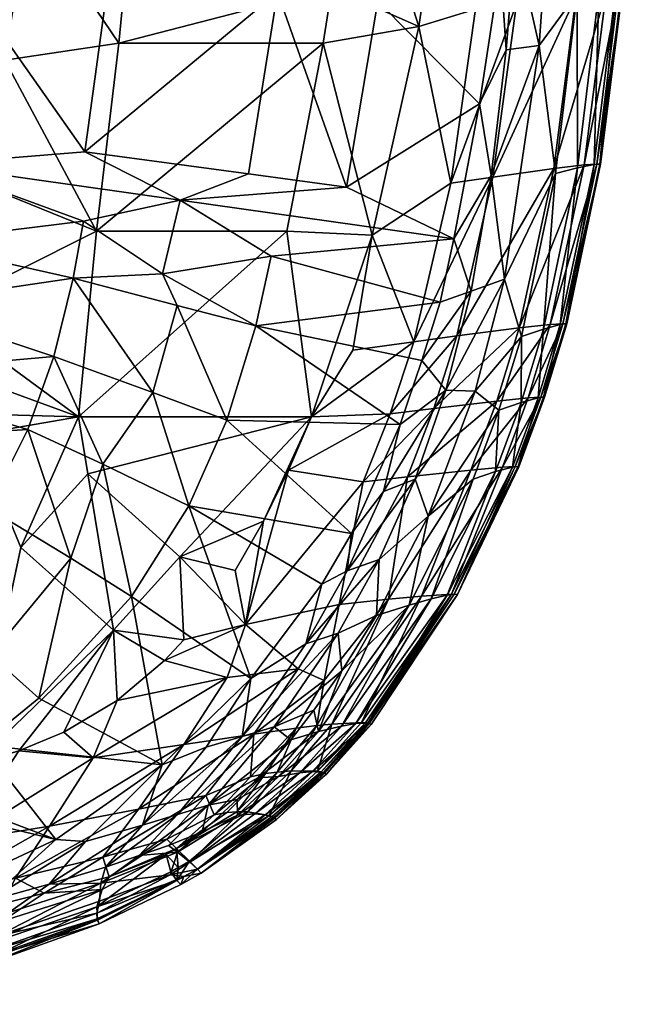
# Model space of a CAD drawing. Header units: inches. Extents: x -3.5 to 52, y -12.6 to 12.2.
# Tile 33 of 256: x 46.4 to 52, y -12.2 to -3.3. Entities that reach past the tile are written whole.
import ezdxf

# ---------------------------------------------------------------- set-up
doc = ezdxf.new("R2010")
doc.units = ezdxf.units.IN
doc.header["$MEASUREMENT"] = 0
doc.layers.add('AFUCH-3-STUP', color=5, linetype='Continuous')

msp = doc.modelspace()

# ---------------------------------------------------------------- meshes
at = {"layer": 'AFUCH-3-STUP'}
mesh = msp.add_polyface(dxfattribs=at)
corners = [(45.7651, -2.8049, 13.2448), (45.8707, -0.3074, 13.2425), (47.3854, -0.4617, 13.4544), (46.9596, -4.4991, 13.4354), (47.1754, -2.9115, 13.4451), (44.3712, -4.4364, 13.1388), (42.7751, -7.786, 13.1388), (44.3712, -2.4236, 13.1389), (45.2719, -2.4049, 13.1802), (44.3712, -0.2733, 13.1389), (46.4508, -2.3066, 17.2613), (46.2323, -3.6701, 17.2663), (47.2658, -3.5152, 17.1853), (45.179, -3.4733, 13.1797), (47.4297, -1.4875, 17.1904), (47.3142, -3.0132, 17.1909), (46.7395, 0.5038, 17.2199), (46.6427, -1.1646, 17.2563), (47.4594, -0.9073, 17.184), (45.6995, -3.0938, 17.2631), (45.541, -4.6156, 13.2406), (45.1793, -4.5645, 13.1951), (46.945, -5.128, 13.4468), (47.822, -4.9373, 13.5858), (47.064, -5.2174, 17.1417), (45.7608, -1.5948, 17.2677), (45.7985, 0.0579, 17.2572), (44.3712, -4.593, 17.2857), (45.6158, -4.5903, 17.228), (44.3712, 0.0508, 17.302), (44.3712, -1.5977, 17.329), (45.4015, -5.318, 13.238), (44.3712, -5.5305, 17.243), (45.9669, -4.7746, 17.2482), (44.3712, -3.0965, 17.3232), (44.9916, -4.7956, 13.1775)]
mesh.append_faces([[corners[k] for k in face] for face in [(0, 1, 2), (3, 0, 4), (5, 6, 7), (8, 9, 1), (10, 11, 12), (13, 5, 7), (14, 10, 15), (16, 17, 18), (19, 11, 17), (20, 0, 3), (21, 5, 13), (22, 20, 23), (12, 11, 24), (17, 25, 19), (26, 25, 17), (23, 20, 3), (27, 28, 19), (28, 11, 19), (26, 29, 30), (21, 13, 20), (20, 31, 21), (32, 28, 27), (11, 33, 24), (28, 33, 11), (8, 1, 0), (20, 13, 0), (26, 30, 25), (25, 30, 34), (25, 34, 19), (19, 34, 27), (14, 17, 10), (18, 17, 14), (4, 0, 2), (15, 10, 12), (13, 8, 0), (7, 8, 13), (7, 6, 9), (9, 8, 7), (5, 21, 35)]], dxfattribs={"vtx0": -1, "vtx1": -1, "vtx2": -1})
mesh = msp.add_polyface(dxfattribs=at)
corners = [(51.7673, -3.0492, 14.8223), (51.7625, -0.5039, 14.6056), (51.9122, -0.5537, 14.8223), (51.9638, -0.5612, 15.0428), (51.8272, -3.0489, 15.7207), (51.8186, -3.0492, 15.0427), (51.5602, -0.5917, 16.3393), (51.0314, -0.6399, 16.5444), (50.8678, -3.1578, 16.5469), (51.4089, -3.0869, 16.3402), (51.2072, -4.6517, 16.3377), (51.68, -3.0561, 16.1402), (51.8262, -0.5699, 16.1401), (51.9362, -0.5631, 15.9351), (51.9727, -0.5624, 15.7209), (51.2227, -4.6956, 14.4623), (50.759, -5.6538, 14.3201), (51.0734, -3.5361, 14.3163), (50.6541, -4.7283, 16.5404), (51.6159, -3.0549, 14.6056), (51.7911, -3.0481, 15.935), (51.5684, -0.4263, 14.4613), (51.4185, -3.065, 14.4613), (51.2338, -1.227, 14.3158), (51.4834, -4.619, 16.1395), (51.5956, -4.611, 15.9349), (51.6314, -4.6123, 15.7206), (51.6229, -4.6126, 15.0427), (51.572, -4.6155, 14.8223), (50.6403, -4.7133, 14.2114), (50.7744, -3.5745, 14.2094), (51.4206, -4.646, 14.6059), (50.8565, -2.5788, 14.2088), (50.8751, -1.5586, 14.1941)]
mesh.append_faces([[corners[k] for k in face] for face in [(0, 1, 2), (3, 4, 5), (9, 18, 10), (1, 0, 19), (12, 9, 11), (13, 11, 20), (20, 24, 25), (5, 26, 27), (19, 28, 31), (11, 10, 24), (5, 2, 3), (0, 27, 28), (31, 22, 19), (6, 8, 9)]], dxfattribs={"vtx0": -1, "vtx1": -1})
mesh.append_faces([[corners[k] for k in face] for face in [(6, 7, 8), (14, 4, 3), (15, 16, 17), (21, 22, 23), (4, 26, 5), (29, 30, 17), (17, 22, 15), (9, 8, 18), (22, 31, 15), (22, 21, 19), (14, 20, 4), (4, 25, 26), (23, 22, 17), (17, 32, 23), (30, 32, 17), (23, 32, 33)]], dxfattribs={"vtx0": -1, "vtx1": -1, "vtx2": -1})
mesh.append_faces([[corners[k] for k in face] for face in [(19, 0, 28), (12, 6, 9)]], dxfattribs={"vtx0": -1, "vtx2": -1})
mesh.append_faces([[corners[k] for k in face] for face in [(9, 10, 11), (12, 11, 13), (11, 24, 20), (0, 2, 5), (5, 27, 0), (20, 25, 4), (13, 20, 14)]], dxfattribs={"vtx1": -1, "vtx2": -1})
mesh = msp.add_polyface(dxfattribs=at)
corners = [(47.064, -5.2174, 17.1417), (48.7877, -5.2175, 16.9205), (49.1166, -3.5152, 16.9366), (48.7039, -3.0528, 13.7075), (49.614, -3.1354, 13.8906), (49.33, -4.82, 13.8691), (50.4965, -3.2087, 16.6488), (50.2797, -1.3864, 16.7367), (49.9843, -3.3659, 16.767), (49.3833, -1.4875, 16.9225), (47.4297, -1.4875, 17.1904), (47.3142, -3.0132, 17.1909), (50.759, -5.6538, 14.3201), (50.6403, -4.7133, 14.2114), (51.0734, -3.5361, 14.3163), (50.2741, -4.7836, 16.6394), (49.5605, -5.2547, 16.7738), (48.9836, -0.4704, 13.7277), (50.5343, -4.0647, 14.15), (49.1954, -3.0132, 16.936), (50.3002, -5.287, 14.1339), (51.0314, -0.6399, 16.5444), (50.669, -0.6741, 16.645), (47.2658, -3.5152, 17.1853), (46.9596, -4.4991, 13.4354), (47.1754, -2.9115, 13.4451), (48.4416, -4.7002, 13.6904), (47.822, -4.9373, 13.5858), (50.7237, -2.8147, 14.1716), (50.8678, -3.1578, 16.5469), (50.6541, -4.7283, 16.5404), (49.7532, -2.0669, 13.9042), (50.8751, -1.5586, 14.1941), (50.7744, -3.5745, 14.2094), (47.3854, -0.4617, 13.4544), (50.8565, -2.5788, 14.2088)]
mesh.append_faces([[corners[k] for k in face] for face in [(0, 1, 2), (3, 4, 5), (6, 7, 8), (9, 10, 11), (12, 13, 14), (15, 8, 16), (17, 4, 3), (5, 4, 18), (11, 19, 9), (9, 8, 7), (18, 20, 5), (6, 8, 15), (21, 22, 6), (0, 2, 23), (1, 16, 2), (3, 24, 25), (19, 8, 9), (16, 8, 2), (24, 26, 27), (26, 5, 27), (18, 4, 28), (20, 18, 13), (29, 15, 30), (21, 6, 29), (29, 6, 15), (26, 24, 3), (5, 26, 3), (22, 7, 6), (28, 31, 32), (18, 33, 13), (18, 28, 33), (34, 3, 25), (23, 19, 11), (4, 31, 28), (17, 31, 4), (2, 8, 19), (23, 2, 19), (33, 28, 35), (28, 32, 35)]], dxfattribs={"vtx0": -1, "vtx1": -1, "vtx2": -1})
mesh = msp.add_polyface(dxfattribs=at)
corners = [(46.9018, -6.9019, 17.0419), (48.7877, -5.2175, 16.9205), (47.064, -5.2174, 17.1417), (43.3665, -7.371, 13.1389), (42.7751, -7.786, 13.1388), (44.3712, -4.4364, 13.1388), (46.6774, -6.3547, 13.4523), (44.7666, -6.5224, 13.2104), (45.2559, -5.8811, 13.2386), (46.8533, -5.6448, 13.4474), (45.6049, -5.9495, 17.2101), (47.5731, -6.6814, 13.6147), (45.9669, -4.7746, 17.2482), (47.7935, -5.8906, 13.6108), (44.3712, -5.5305, 17.243), (45.6158, -4.5903, 17.228), (44.8224, -5.5925, 13.1766), (44.5707, -6.3777, 13.1782), (44.0308, -5.9788, 13.1389), (43.7767, -6.6925, 13.1389), (44.1721, -7.1417, 13.1785), (46.945, -5.128, 13.4468), (47.822, -4.9373, 13.5858), (47.6624, -5.6055, 13.5775), (44.9916, -4.7956, 13.1775), (45.4015, -5.318, 13.238), (45.541, -4.6156, 13.2406), (45.4257, -6.3603, 17.1994), (45.2459, -6.8555, 17.1657), (46.4428, -7.0155, 13.4665), (47.1206, -7.3304, 13.5961), (44.3712, -6.6292, 17.1715), (44.7105, -7.1224, 13.2515), (45.955, -7.0644, 17.105), (45.1793, -4.5645, 13.1951), (44.3151, -7.3042, 13.2124)]
mesh.append_faces([[corners[k] for k in face] for face in [(0, 1, 2), (3, 4, 5), (6, 7, 8), (6, 8, 9), (2, 10, 0), (6, 9, 11), (12, 10, 2), (11, 9, 13), (14, 10, 15), (16, 17, 18), (19, 18, 20), (10, 12, 15), (21, 22, 23), (16, 5, 24), (25, 26, 21), (27, 28, 0), (14, 28, 10), (29, 7, 6), (30, 6, 11), (14, 31, 28), (20, 18, 17), (32, 7, 29), (18, 3, 5), (16, 18, 5), (0, 28, 33), (29, 6, 30), (8, 7, 16), (34, 25, 16), (10, 27, 0), (9, 21, 23), (9, 25, 21), (35, 17, 7), (17, 16, 7), (25, 8, 16), (8, 25, 9), (18, 19, 3), (16, 24, 34), (13, 9, 23), (20, 17, 35)]], dxfattribs={"vtx0": -1, "vtx1": -1, "vtx2": -1})
mesh = msp.add_polyface(dxfattribs=at)
corners = [(51.6229, -4.6126, 15.0427), (51.3242, -6.0585, 15.7206), (51.3157, -6.0583, 15.0427), (50.6904, -6.7572, 16.3307), (50.4567, -7.3825, 16.3274), (50.9743, -6.7287, 16.1377), (51.0643, -6.7274, 14.8225), (50.9113, -6.7706, 14.6079), (51.1127, -6.105, 14.607), (51.4834, -4.619, 16.1395), (50.8936, -6.0951, 16.3335), (51.1752, -6.0643, 16.1384), (51.6314, -4.6123, 15.7206), (51.4206, -4.646, 14.6059), (51.572, -4.6155, 14.8223), (51.265, -6.0627, 14.8224), (51.1151, -6.7231, 15.0427), (51.1236, -6.7234, 15.7206), (50.8915, -7.352, 15.7206), (50.6541, -4.7283, 16.5404), (50.3279, -6.1674, 16.529), (51.2072, -4.6517, 16.3377), (51.5956, -4.611, 15.9349), (50.9131, -6.1736, 14.4648), (50.759, -5.6538, 14.3201), (51.2227, -4.6956, 14.4623), (50.7423, -7.3563, 16.1369), (51.0882, -6.722, 15.9347), (51.2887, -6.057, 15.9348), (50.7102, -6.8409, 14.467), (50.4953, -6.6675, 14.325), (50.883, -7.3514, 15.0427), (50.8565, -7.3504, 15.9347), (50.8325, -7.3551, 14.8227), (50.6787, -7.3968, 14.6092)]
mesh.append_faces([[corners[k] for k in face] for face in [(9, 10, 11), (13, 15, 8), (22, 11, 28), (15, 16, 6), (28, 5, 27), (21, 20, 10), (14, 2, 15), (7, 23, 8), (33, 7, 6), (11, 3, 5), (34, 29, 7)]], dxfattribs={"vtx0": -1, "vtx1": -1})
mesh.append_faces([[corners[k] for k in face] for face in [(0, 1, 2), (12, 1, 0), (16, 17, 18), (19, 20, 21), (2, 17, 16), (23, 24, 25), (7, 29, 23), (1, 17, 2), (23, 30, 24), (14, 0, 2), (15, 2, 16), (8, 23, 25), (6, 16, 31), (12, 28, 1), (1, 27, 17)]], dxfattribs={"vtx0": -1, "vtx1": -1, "vtx2": -1})
mesh.append_faces([[corners[k] for k in face] for face in [(6, 7, 8), (13, 14, 15), (8, 15, 6), (25, 13, 8)]], dxfattribs={"vtx0": -1, "vtx2": -1})
mesh.append_faces([[corners[k] for k in face] for face in [(3, 4, 5), (9, 11, 22), (5, 26, 27), (21, 10, 9), (22, 28, 12), (28, 27, 1), (27, 32, 17), (11, 5, 28), (10, 3, 11)]], dxfattribs={"vtx1": -1, "vtx2": -1})
mesh = msp.add_polyface(dxfattribs=at)
corners = [(48.5064, -6.0767, 13.7494), (50.1764, -5.8631, 14.1328), (50.0128, -6.3898, 14.1242), (46.9018, -6.9019, 17.0419), (49.012, -6.9019, 16.7534), (48.7877, -5.2175, 16.9205), (50.7102, -6.8409, 14.467), (50.4953, -6.6675, 14.325), (50.9131, -6.1736, 14.4648), (48.2449, -6.9306, 13.7521), (49.8162, -6.9688, 14.1222), (49.9386, -6.2197, 16.623), (49.5605, -5.2547, 16.7738), (49.3861, -6.2951, 16.7356), (50.4576, -5.7616, 14.2152), (50.2741, -4.7836, 16.6394), (47.822, -4.9373, 13.5858), (50.3002, -5.287, 14.1339), (48.6463, -5.4441, 13.7506), (49.33, -4.82, 13.8691), (49.7249, -6.8733, 16.6124), (50.1189, -6.8246, 16.5217), (49.8805, -7.445, 16.5129), (50.6904, -6.7572, 16.3307), (48.8037, -7.3827, 16.741), (50.2297, -6.66, 14.2214), (49.6644, -7.5758, 14.1537), (47.7935, -5.8906, 13.6108), (47.6624, -5.6055, 13.5775), (50.6541, -4.7283, 16.5404), (50.3279, -6.1674, 16.529), (50.8936, -6.0951, 16.3335), (50.6403, -4.7133, 14.2114), (49.9509, -7.4643, 14.2309), (50.759, -5.6538, 14.3201), (47.5731, -6.6814, 13.6147), (49.4814, -7.4904, 16.5998)]
mesh.append_faces([[corners[k] for k in face] for face in [(31, 21, 23)]], dxfattribs={"vtx0": -1, "vtx1": -1})
mesh.append_faces([[corners[k] for k in face] for face in [(0, 1, 2), (3, 4, 5), (6, 7, 8), (9, 0, 10), (11, 12, 13), (14, 2, 1), (15, 12, 11), (16, 17, 18), (16, 19, 17), (11, 4, 20), (21, 22, 23), (4, 24, 20), (2, 14, 25), (4, 12, 5), (25, 26, 10), (9, 27, 0), (16, 18, 28), (29, 11, 30), (11, 20, 30), (32, 14, 17), (33, 25, 7), (7, 25, 34), (35, 27, 9), (25, 14, 34), (14, 32, 34), (30, 20, 21), (30, 21, 31), (28, 18, 0), (18, 1, 0), (29, 15, 11), (20, 36, 21), (10, 0, 2), (10, 2, 25), (12, 4, 13), (13, 4, 11), (14, 1, 17), (18, 17, 1), (28, 0, 27)]], dxfattribs={"vtx0": -1, "vtx1": -1, "vtx2": -1})
mesh = msp.add_polyface(dxfattribs=at)
corners = [(45.9627, -10.0429, 16.7092), (47.2174, -8.832, 16.7817), (46.38, -8.0835, 16.9632), (46.5404, -9.4492, 13.8434), (47.3809, -8.5287, 13.7958), (47.6598, -10.052, 14.1523), (47.0329, -9.9886, 16.6254), (45.8264, -10.7426, 16.5864), (46.6381, -10.6077, 16.5493), (46.6942, -10.7298, 14.1834), (46.023, -9.871, 13.864), (47.8185, -8.1697, 16.797), (46.985, -7.4176, 16.9816), (47.4799, -10.5988, 14.2798), (46.9648, -10.7486, 14.2341), (46.3613, -9.9262, 16.6978), (45.955, -7.0644, 17.105), (45.4337, -10.251, 13.8828), (46.0826, -7.7291, 13.5006), (44.7105, -7.1224, 13.2515), (46.4428, -7.0155, 13.4665), (47.1206, -7.3304, 13.5961), (47.9018, -7.7077, 13.7644), (47.2513, -9.4706, 16.6849), (46.7678, -9.7574, 16.6892), (46.9018, -6.9019, 17.0419), (47.5731, -6.6814, 13.6147), (45.4904, -8.5477, 13.547), (46.1024, -9.0582, 13.7144), (47.8556, -9.8692, 16.5502), (46.8328, -8.1795, 13.664), (47.4433, -10.4543, 16.4944), (47.6797, -9.1074, 16.6881), (45.6478, -9.4673, 13.7334), (47.8558, -8.9203, 16.6919), (48.2486, -9.2604, 16.5893), (45.2112, -10.3705, 13.8893)]
mesh.append_faces([[corners[k] for k in face] for face in [(0, 1, 2), (3, 4, 5), (6, 7, 8), (5, 9, 10), (1, 11, 12), (13, 14, 5), (6, 15, 7), (2, 16, 0), (9, 17, 10), (18, 19, 20), (4, 21, 22), (23, 1, 24), (1, 12, 2), (25, 16, 2), (21, 26, 22), (27, 18, 28), (29, 6, 8), (28, 18, 30), (18, 20, 30), (8, 31, 29), (32, 1, 23), (27, 28, 33), (10, 3, 5), (30, 20, 21), (15, 0, 7), (15, 1, 0), (3, 30, 4), (30, 21, 4), (2, 12, 25), (28, 3, 10), (28, 30, 3), (10, 17, 33), (33, 28, 10), (34, 1, 32), (6, 35, 23), (23, 24, 6), (17, 9, 36), (24, 1, 15), (24, 15, 6)]], dxfattribs={"vtx0": -1, "vtx1": -1, "vtx2": -1})
mesh = msp.add_polyface(dxfattribs=at)
corners = [(48.4619, -9.2714, 14.1359), (47.9018, -7.7077, 13.7644), (49.1057, -8.416, 14.1271), (48.8037, -7.3827, 16.741), (48.4137, -8.7824, 16.6315), (49.4814, -7.4904, 16.5998), (48.9612, -8.9556, 14.1964), (48.4137, -8.7824, 16.6315), (47.8185, -8.1697, 16.797), (47.8558, -8.9203, 16.6919), (49.2621, -8.5996, 16.5025), (49.8972, -8.6077, 14.469), (50.0966, -8.55, 14.5919), (49.2831, -9.7016, 14.5752), (47.3809, -8.5287, 13.7958), (49.3731, -7.958, 14.1242), (48.2449, -6.9306, 13.7521), (49.8162, -6.9688, 14.1222), (49.012, -6.9019, 16.7534), (46.985, -7.4176, 16.9816), (49.7095, -8.5525, 16.3898), (49.8805, -7.445, 16.5129), (50.0078, -8.5242, 16.2672), (49.7095, -8.5525, 16.3898), (49.1956, -9.6834, 16.277), (49.2532, -8.8598, 14.2632), (49.6244, -8.1917, 14.2445), (49.6006, -8.7009, 14.3509), (49.6644, -7.5758, 14.1537), (49.3348, -8.2965, 14.1717), (48.3193, -8.2933, 16.7109), (48.5764, -7.8447, 16.7263), (47.2174, -8.832, 16.7817), (47.5731, -6.6814, 13.6147), (49.2621, -8.5996, 16.5025), (48.4137, -8.7824, 16.6315), (48.8917, -9.1827, 16.4903), (49.7249, -6.8733, 16.6124), (49.2853, -9.2017, 14.3632), (49.6006, -8.7009, 14.3509), (46.9018, -6.9019, 17.0419), (49.1262, -9.2877, 16.4163), (49.9509, -7.4643, 14.2309), (47.6797, -9.1074, 16.6881)]
mesh.append_faces([[corners[k] for k in face] for face in [(22, 23, 24)]], dxfattribs={"vtx0": -1, "vtx1": -1})
mesh.append_faces([[corners[k] for k in face] for face in [(0, 1, 2), (3, 4, 5), (0, 2, 6), (7, 8, 9), (4, 10, 5), (11, 12, 13), (14, 1, 0), (15, 16, 17), (8, 18, 19), (10, 20, 21), (1, 16, 15), (25, 26, 27), (17, 28, 15), (6, 2, 29), (29, 15, 28), (30, 8, 7), (18, 8, 31), (8, 32, 9), (5, 10, 21), (1, 33, 16), (34, 35, 36), (2, 1, 15), (2, 15, 29), (37, 3, 5), (3, 18, 31), (31, 4, 3), (38, 25, 39), (39, 11, 38), (19, 18, 40), (34, 41, 23), (29, 28, 42), (26, 25, 6), (4, 30, 7), (9, 43, 35), (6, 29, 26), (26, 29, 42), (31, 30, 4), (31, 8, 30)]], dxfattribs={"vtx0": -1, "vtx1": -1, "vtx2": -1})
mesh = msp.add_polyface(dxfattribs=at)
corners = [(50.883, -7.3514, 15.0427), (50.8915, -7.352, 15.7206), (50.336, -8.5108, 15.6956), (50.0676, -7.7993, 14.3357), (49.9509, -7.4643, 14.2309), (50.4953, -6.6675, 14.325), (49.8805, -7.445, 16.5129), (49.7095, -8.5525, 16.3898), (50.4567, -7.3825, 16.3274), (50.3058, -8.5073, 14.9204), (50.3058, -8.5073, 14.9204), (50.336, -8.5108, 15.6956), (49.5208, -9.6754, 14.9502), (50.2414, -8.5153, 14.7531), (50.6787, -7.3968, 14.6092), (50.8325, -7.3551, 14.8227), (49.8972, -8.6077, 14.469), (49.6006, -8.7009, 14.3509), (49.6244, -8.1917, 14.2445), (50.0078, -8.5242, 16.2672), (50.2789, -8.5068, 15.9957), (50.7423, -7.3563, 16.1369), (50.2789, -8.5068, 15.9957), (50.0078, -8.5242, 16.2672), (49.4637, -9.6699, 16.0517), (50.9743, -6.7287, 16.1377), (50.6904, -6.7572, 16.3307), (49.5513, -9.6866, 15.5157), (50.336, -8.5108, 15.6956), (50.336, -8.5108, 15.6956), (50.8565, -7.3504, 15.9347), (50.0966, -8.55, 14.5919), (50.2414, -8.5153, 14.7531), (49.4132, -9.6788, 14.6933), (50.0966, -8.55, 14.5919), (50.4761, -7.465, 14.47), (51.0882, -6.722, 15.9347), (50.2789, -8.5068, 15.9957), (49.5001, -9.6722, 15.9686), (50.7102, -6.8409, 14.467), (51.1151, -6.7231, 15.0427), (51.0643, -6.7274, 14.8225), (51.1236, -6.7234, 15.7206), (50.9113, -6.7706, 14.6079), (50.1189, -6.8246, 16.5217), (49.4814, -7.4904, 16.5998), (49.6644, -7.5758, 14.1537), (50.2297, -6.66, 14.2214), (49.5331, -9.6798, 15.7933)]
mesh.append_faces([[corners[k] for k in face] for face in [(22, 23, 24), (25, 8, 21), (26, 6, 8), (34, 35, 14), (36, 21, 30), (35, 3, 39)]], dxfattribs={"vtx0": -1, "vtx1": -1})
mesh.append_faces([[corners[k] for k in face] for face in [(0, 1, 2), (3, 4, 5), (6, 7, 8), (13, 14, 15), (3, 16, 17), (17, 18, 3), (19, 20, 21), (2, 30, 20), (31, 32, 33), (9, 13, 15), (18, 4, 3), (21, 20, 30), (9, 15, 0), (7, 19, 8), (8, 19, 21), (39, 3, 5), (35, 16, 3), (40, 1, 0), (42, 30, 1), (1, 30, 2), (35, 34, 16), (44, 45, 6), (4, 46, 47), (29, 37, 48)]], dxfattribs={"vtx0": -1, "vtx1": -1, "vtx2": -1})
mesh.append_faces([[corners[k] for k in face] for face in [(27, 28, 29), (13, 34, 14), (32, 10, 12), (0, 15, 41), (15, 14, 43), (14, 35, 39)]], dxfattribs={"vtx0": -1, "vtx2": -1})
mesh.append_faces([[corners[k] for k in face] for face in [(10, 11, 12)]], dxfattribs={"vtx1": -1})
mesh.append_faces([[corners[k] for k in face] for face in [(2, 9, 0), (37, 22, 38)]], dxfattribs={"vtx1": -1, "vtx2": -1})
mesh = msp.add_polyface(dxfattribs=at)
corners = [(48.4981, -10.4979, 14.5933), (47.9088, -10.9349, 14.6251), (48.3425, -10.5084, 14.5012), (48.4353, -10.478, 16.2556), (47.7874, -10.81, 16.325), (47.9061, -10.9249, 16.1886), (47.4433, -10.4543, 16.4944), (48.4909, -9.7741, 16.4656), (47.8556, -9.8692, 16.5502), (48.8917, -9.1827, 16.4903), (48.6273, -10.5119, 16.049), (47.7022, -10.7259, 16.3803), (48.1296, -10.5061, 16.3568), (48.0539, -10.3301, 16.4274), (47.1216, -10.8897, 16.4272), (47.7172, -10.7828, 14.413), (48.077, -10.418, 14.3584), (48.0225, -10.66, 14.4513), (47.6598, -10.052, 14.1523), (47.3809, -8.5287, 13.7958), (48.4619, -9.2714, 14.1359), (48.4137, -8.7824, 16.6315), (47.6797, -9.1074, 16.6881), (48.2486, -9.2604, 16.5893), (48.6701, -10.5302, 14.9502), (47.9793, -10.9983, 14.8608), (48.591, -10.5064, 14.7003), (48.0574, -9.8926, 14.1934), (47.4799, -10.5988, 14.2798), (48.3376, -10.3677, 14.4218), (48.3344, -10.4778, 16.3016), (47.2513, -9.4706, 16.6849), (48.3827, -9.7962, 14.2446), (47.7966, -10.503, 14.3167), (48.6541, -10.5221, 15.9678), (47.9792, -10.998, 15.9675), (48.4584, -10.1617, 16.3819), (47.7964, -10.8444, 14.4756), (48.6748, -9.7096, 14.3004), (47.0329, -9.9886, 16.6254), (47.452, -10.8752, 14.3844), (48.5953, -10.1308, 16.3516), (48.2445, -10.485, 16.3307), (48.5263, -10.1719, 14.4065)]
mesh.append_faces([[corners[k] for k in face] for face in [(3, 4, 5), (5, 10, 3)]], dxfattribs={"vtx0": -1, "vtx1": -1})
mesh.append_faces([[corners[k] for k in face] for face in [(0, 1, 2), (6, 7, 8), (8, 7, 9), (11, 12, 13), (13, 14, 11), (15, 16, 17), (18, 19, 20), (21, 22, 23), (24, 25, 26), (27, 28, 18), (20, 27, 18), (17, 16, 29), (6, 13, 7), (30, 4, 3), (23, 22, 31), (32, 33, 28), (34, 10, 35), (13, 36, 7), (12, 36, 13), (37, 17, 2), (2, 17, 29), (26, 1, 0), (38, 33, 32), (4, 12, 11), (9, 23, 8), (23, 39, 8), (38, 16, 33), (33, 16, 40), (41, 12, 42), (12, 4, 42), (29, 16, 43), (32, 28, 27), (32, 27, 20), (16, 15, 40), (41, 36, 12), (42, 4, 30), (42, 30, 41)]], dxfattribs={"vtx0": -1, "vtx1": -1, "vtx2": -1})
mesh = msp.add_polyface(dxfattribs=at)
corners = [(49.7095, -8.5525, 16.3898), (49.1262, -9.2877, 16.4163), (49.0605, -9.6973, 16.3319), (49.2831, -9.7016, 14.5752), (48.7128, -10.1588, 14.4819), (49.074, -9.75, 14.466), (49.5208, -9.6754, 14.9502), (50.336, -8.5108, 15.6956), (49.5513, -9.6866, 15.5157), (49.4637, -9.6699, 16.0517), (50.0078, -8.5242, 16.2672), (49.1956, -9.6834, 16.277), (49.8972, -8.6077, 14.469), (49.5211, -9.6759, 15.8822), (50.2789, -8.5068, 15.9957), (49.5001, -9.6722, 15.9686), (48.8724, -9.7202, 16.3881), (48.4909, -9.7741, 16.4656), (48.8917, -9.1827, 16.4903), (49.4132, -9.6788, 14.6933), (50.2414, -8.5153, 14.7531), (49.0345, -9.5564, 14.3748), (48.6748, -9.7096, 14.3004), (49.2853, -9.2017, 14.3632), (48.9612, -8.9556, 14.1964), (48.3827, -9.7962, 14.2446), (48.4619, -9.2714, 14.1359), (49.022, -10.1135, 14.6966), (49.0997, -10.1163, 15.9682), (49.0671, -10.1108, 16.0505), (49.1185, -10.1216, 14.9502), (48.7023, -10.1182, 16.3184), (49.1465, -10.1365, 15.5158), (49.5331, -9.6798, 15.7933), (50.336, -8.5108, 15.6956), (49.2532, -8.8598, 14.2632), (50.0966, -8.55, 14.5919), (48.9052, -10.1239, 14.5835), (48.8249, -9.8264, 14.3864), (48.5263, -10.1719, 14.4065), (48.4584, -10.1617, 16.3819), (48.4137, -8.7824, 16.6315), (48.2486, -9.2604, 16.5893), (50.2789, -8.5068, 15.9957), (49.2621, -8.5996, 16.5025), (48.8265, -10.1078, 16.2673), (49.1297, -10.1274, 15.7933)]
mesh.append_faces([[corners[k] for k in face] for face in [(0, 1, 2), (3, 4, 5), (6, 7, 8), (5, 12, 3), (13, 14, 15), (2, 1, 16), (17, 1, 18), (19, 20, 6), (21, 22, 23), (12, 5, 23), (24, 25, 26), (13, 15, 28), (31, 2, 16), (32, 8, 33), (8, 34, 33), (22, 35, 23), (3, 36, 19), (38, 5, 39), (23, 5, 21), (40, 16, 17), (17, 16, 1), (35, 22, 25), (18, 41, 42), (1, 44, 18), (35, 25, 24), (28, 15, 29), (11, 0, 2), (21, 5, 38), (38, 22, 21), (46, 33, 13), (33, 14, 13)]], dxfattribs={"vtx0": -1, "vtx1": -1, "vtx2": -1})
mesh.append_faces([[corners[k] for k in face] for face in [(9, 10, 11), (6, 27, 19), (8, 30, 6), (19, 37, 3), (15, 9, 29), (15, 43, 9)]], dxfattribs={"vtx0": -1, "vtx2": -1})
mesh.append_faces([[corners[k] for k in face] for face in [(29, 9, 11), (45, 11, 2)]], dxfattribs={"vtx1": -1, "vtx2": -1})
mesh = msp.add_polyface(dxfattribs=at)
corners = [(49.1185, -10.1216, 14.9502), (49.1465, -10.1365, 15.5158), (48.6701, -10.5302, 14.9502), (48.6952, -10.5488, 15.5158), (48.6273, -10.5119, 16.049), (49.0671, -10.1108, 16.0505), (48.8265, -10.1078, 16.2673), (48.3425, -10.5084, 14.5012), (48.9052, -10.1239, 14.5835), (48.4981, -10.4979, 14.5933), (48.0121, -11.0346, 15.4211), (48.077, -10.418, 14.3584), (48.6748, -9.7096, 14.3004), (48.8249, -9.8264, 14.3864), (49.1187, -10.1221, 15.8822), (49.0997, -10.1163, 15.9682), (48.6541, -10.5221, 15.9678), (49.022, -10.1135, 14.6966), (48.591, -10.5064, 14.7003), (49.5513, -9.6866, 15.5157), (49.5211, -9.6759, 15.8822), (48.5263, -10.1719, 14.4065), (48.4353, -10.478, 16.2556), (48.5953, -10.1308, 16.3516), (48.3344, -10.4778, 16.3016), (48.7023, -10.1182, 16.3184), (49.2831, -9.7016, 14.5752), (48.7128, -10.1588, 14.4819), (48.68, -10.5374, 15.7933), (49.1297, -10.1274, 15.7933), (49.5208, -9.6754, 14.9502), (49.1956, -9.6834, 16.277), (49.5331, -9.6798, 15.7933), (48.8724, -9.7202, 16.3881), (49.4132, -9.6788, 14.6933), (48.3376, -10.3677, 14.4218), (49.074, -9.75, 14.466), (47.9792, -10.998, 15.9675), (49.0605, -9.6973, 16.3319), (48.4584, -10.1617, 16.3819)]
mesh.append_faces([[corners[k] for k in face] for face in [(0, 1, 2), (17, 0, 18), (8, 17, 9)]], dxfattribs={"vtx0": -1, "vtx1": -1})
mesh.append_faces([[corners[k] for k in face] for face in [(2, 1, 3), (3, 10, 2), (11, 12, 13), (14, 15, 16), (0, 19, 1), (14, 20, 15), (21, 11, 13), (23, 24, 25), (28, 10, 3), (3, 29, 28), (27, 8, 7), (1, 32, 29), (1, 29, 3), (33, 23, 25), (25, 24, 22), (16, 15, 4), (35, 27, 7), (36, 27, 21), (28, 14, 16), (16, 37, 28), (6, 38, 25), (21, 27, 35), (33, 39, 23), (29, 20, 14), (29, 14, 28)]], dxfattribs={"vtx0": -1, "vtx1": -1, "vtx2": -1})
mesh.append_faces([[corners[k] for k in face] for face in [(7, 8, 9), (4, 6, 22), (18, 0, 2), (5, 31, 6), (9, 17, 18), (15, 5, 4)]], dxfattribs={"vtx0": -1, "vtx2": -1})
mesh.append_faces([[corners[k] for k in face] for face in [(4, 5, 6), (26, 8, 27), (30, 0, 17), (34, 17, 8), (22, 6, 25)]], dxfattribs={"vtx1": -1, "vtx2": -1})
mesh = msp.add_polyface(dxfattribs=at)
corners = [(46.0747, -11.8567, 15.6407), (44.5689, -12.2223, 15.1994), (46.0747, -11.8566, 15.1993), (46.2107, -11.4699, 16.329), (44.6318, -12.0075, 16.2123), (46.1119, -11.6655, 16.2047), (47.1156, -11.183, 16.3054), (46.0875, -11.7431, 14.6871), (44.6923, -11.9586, 14.5162), (46.1642, -11.6064, 14.5299), (46.2105, -11.3132, 16.4012), (46.3314, -11.0806, 16.4648), (45.528, -11.2385, 16.4883), (44.5673, -12.1804, 15.9403), (46.0663, -11.8187, 15.9401), (47.0658, -11.3977, 14.693), (45.1871, -11.495, 14.2792), (45.5671, -11.2575, 14.2204), (46.0767, -11.2875, 14.3036), (47.0875, -11.4935, 15.6407), (47.0717, -11.4603, 15.9397), (47.0676, -11.3385, 16.1944), (45.079, -11.5476, 16.4229), (44.5709, -12.1652, 14.8293), (46.0675, -11.8042, 14.8301), (47.0875, -11.4934, 15.1993), (46.9648, -10.7486, 14.2341), (46.636, -11.1351, 14.3276), (47.0686, -11.4478, 14.8312), (45.3251, -11.6256, 14.3673), (46.2692, -11.3893, 14.3894), (47.103, -11.1244, 14.4257), (45.2112, -10.3705, 13.8893), (46.6942, -10.7298, 14.1834), (46.6942, -10.7298, 14.1834), (46.6381, -10.6077, 16.5493), (46.5905, -11.2158, 16.3897), (44.5999, -12.1005, 14.683), (45.8264, -10.7426, 16.5864), (47.1216, -10.8897, 16.4272), (45.4633, -10.8916, 16.5787), (45.9627, -10.0429, 16.7092)]
mesh.append_faces([[corners[k] for k in face] for face in [(20, 21, 14)]], dxfattribs={"vtx0": -1, "vtx1": -1})
mesh.append_faces([[corners[k] for k in face] for face in [(0, 1, 2), (5, 6, 3), (10, 11, 12), (16, 17, 18), (2, 19, 0), (22, 10, 12), (2, 24, 25), (26, 27, 18), (24, 28, 25), (29, 30, 9), (30, 31, 9), (32, 33, 17), (18, 17, 34), (12, 11, 35), (19, 20, 0), (6, 36, 3), (10, 22, 3), (28, 24, 7), (27, 31, 30), (35, 38, 12), (11, 36, 39), (27, 30, 18), (18, 30, 29), (26, 18, 34), (3, 36, 10), (10, 36, 11), (38, 40, 12), (38, 41, 40), (17, 33, 34)]], dxfattribs={"vtx0": -1, "vtx1": -1, "vtx2": -1})
mesh.append_faces([[corners[k] for k in face] for face in [(3, 4, 5), (7, 8, 9), (5, 13, 14), (14, 21, 5), (0, 20, 14), (24, 37, 7), (28, 7, 15)]], dxfattribs={"vtx0": -1, "vtx2": -1})
mesh.append_faces([[corners[k] for k in face] for face in [(15, 7, 9), (23, 24, 2)]], dxfattribs={"vtx1": -1, "vtx2": -1})
mesh = msp.add_polyface(dxfattribs=at)
corners = [(47.7376, -11.0223, 16.1881), (47.6956, -10.8663, 16.3233), (47.0676, -11.3385, 16.1944), (47.0875, -11.4934, 15.1993), (47.8282, -11.1384, 15.3989), (47.0875, -11.4935, 15.6407), (47.8552, -11.0634, 14.8319), (47.0658, -11.3977, 14.693), (47.7311, -11.0481, 14.5917), (47.7966, -10.503, 14.3167), (47.452, -10.8752, 14.3844), (47.1441, -10.9785, 14.3588), (47.0901, -11.2868, 14.549), (46.1642, -11.6064, 14.5299), (47.0717, -11.4603, 15.9397), (47.792, -11.1009, 15.9326), (46.0747, -11.8566, 15.1993), (47.4799, -10.5988, 14.2798), (46.636, -11.1351, 14.3276), (46.9648, -10.7486, 14.2341), (46.5905, -11.2158, 16.3897), (47.1784, -11.068, 16.3516), (47.1216, -10.8897, 16.4272), (47.7964, -10.8444, 14.4756), (47.103, -11.1244, 14.4257), (47.0686, -11.4478, 14.8312), (47.1156, -11.183, 16.3054), (47.7022, -10.7259, 16.3803), (46.1119, -11.6655, 16.2047), (48.0539, -10.3301, 16.4274), (47.4433, -10.4543, 16.4944), (47.6956, -10.8663, 16.3233), (47.6956, -10.8663, 16.3233), (46.3314, -11.0806, 16.4648), (46.6381, -10.6077, 16.5493), (47.1784, -11.068, 16.3516), (47.7874, -10.81, 16.325), (47.6598, -10.052, 14.1523), (46.6942, -10.7298, 14.1834), (46.6942, -10.7298, 14.1834)]
mesh.append_faces([[corners[k] for k in face] for face in [(0, 1, 2), (12, 7, 13), (15, 5, 4), (13, 24, 12), (2, 26, 28)]], dxfattribs={"vtx0": -1, "vtx1": -1})
mesh.append_faces([[corners[k] for k in face] for face in [(3, 4, 5), (6, 7, 8), (9, 10, 11), (2, 14, 15), (3, 5, 16), (17, 18, 19), (20, 21, 22), (23, 8, 24), (3, 25, 6), (2, 1, 26), (22, 21, 27), (22, 29, 30), (26, 31, 32), (14, 5, 15), (9, 11, 17), (10, 24, 11), (23, 24, 10), (33, 30, 34), (25, 7, 6), (26, 21, 20), (32, 21, 26), (33, 22, 30), (27, 35, 36), (11, 24, 18), (17, 11, 18), (37, 19, 38), (39, 38, 19), (1, 31, 26), (36, 35, 32)]], dxfattribs={"vtx0": -1, "vtx1": -1, "vtx2": -1})
mesh.append_faces([[corners[k] for k in face] for face in [(15, 0, 2), (7, 12, 8), (24, 8, 12)]], dxfattribs={"vtx0": -1, "vtx2": -1})
mesh.append_faces([[corners[k] for k in face] for face in [(35, 21, 32), (21, 35, 27)]], dxfattribs={"vtx1": -1, "vtx2": -1})
mesh = msp.add_polyface(dxfattribs=at)
corners = [(47.8552, -11.0634, 14.8319), (47.8282, -11.1384, 15.3989), (47.0875, -11.4934, 15.1993), (47.9793, -10.9983, 14.8608), (47.9088, -10.9349, 14.6251), (48.591, -10.5064, 14.7003), (48.0121, -11.0346, 15.4211), (48.6701, -10.5302, 14.9502), (48.68, -10.5374, 15.7933), (47.9792, -10.998, 15.9675), (48.3425, -10.5084, 14.5012), (47.7964, -10.8444, 14.4756), (47.9061, -10.9249, 16.1886), (47.9061, -10.9249, 16.1886), (47.7874, -10.81, 16.325), (48.6273, -10.5119, 16.049), (48.0121, -11.0346, 15.4211), (47.8552, -11.0634, 14.8319), (47.7311, -11.0481, 14.5917), (47.7964, -10.8444, 14.4756), (47.6956, -10.8663, 16.3233), (47.7376, -11.0223, 16.1881), (47.8026, -10.9829, 16.1873), (47.8282, -11.1384, 15.3989), (47.792, -11.1009, 15.9326), (47.792, -11.1009, 15.9326), (47.7874, -10.81, 16.325), (47.9792, -10.998, 15.9675), (47.7172, -10.7828, 14.413), (48.0225, -10.66, 14.4513), (47.7311, -11.0481, 14.5917), (47.452, -10.8752, 14.3844), (47.6956, -10.8663, 16.3233), (47.6956, -10.8663, 16.3233)]
mesh.append_faces([[corners[k] for k in face] for face in [(3, 6, 16), (25, 1, 24), (16, 6, 27), (23, 0, 17)]])
mesh.append_faces([[corners[k] for k in face] for face in [(4, 3, 18), (16, 17, 3), (12, 14, 22), (0, 30, 17), (17, 16, 23), (21, 25, 22), (23, 27, 24)]], dxfattribs={"vtx0": -1, "vtx1": -1})
mesh.append_faces([[corners[k] for k in face] for face in [(3, 4, 5), (10, 4, 11), (9, 15, 13), (3, 17, 18), (26, 14, 13), (11, 28, 29), (14, 26, 20), (22, 14, 20), (27, 9, 12), (27, 12, 24), (28, 11, 31), (32, 21, 20), (33, 20, 26)]], dxfattribs={"vtx0": -1, "vtx1": -1, "vtx2": -1})
mesh.append_faces([[corners[k] for k in face] for face in [(8, 9, 6), (19, 4, 18), (20, 21, 22), (24, 12, 22), (17, 30, 18), (9, 13, 12), (22, 25, 24)]], dxfattribs={"vtx0": -1, "vtx2": -1})
mesh.append_faces([[corners[k] for k in face] for face in [(24, 1, 23), (6, 9, 27)]], dxfattribs={"vtx1": -1})
mesh.append_faces([[corners[k] for k in face] for face in [(0, 1, 2), (6, 3, 7), (12, 13, 14), (18, 30, 19), (16, 27, 23)]], dxfattribs={"vtx1": -1, "vtx2": -1})
mesh.append_faces([[corners[k] for k in face] for face in [(1, 0, 23)]], dxfattribs={"vtx2": -1})

doc.saveas('drawing.dxf')
